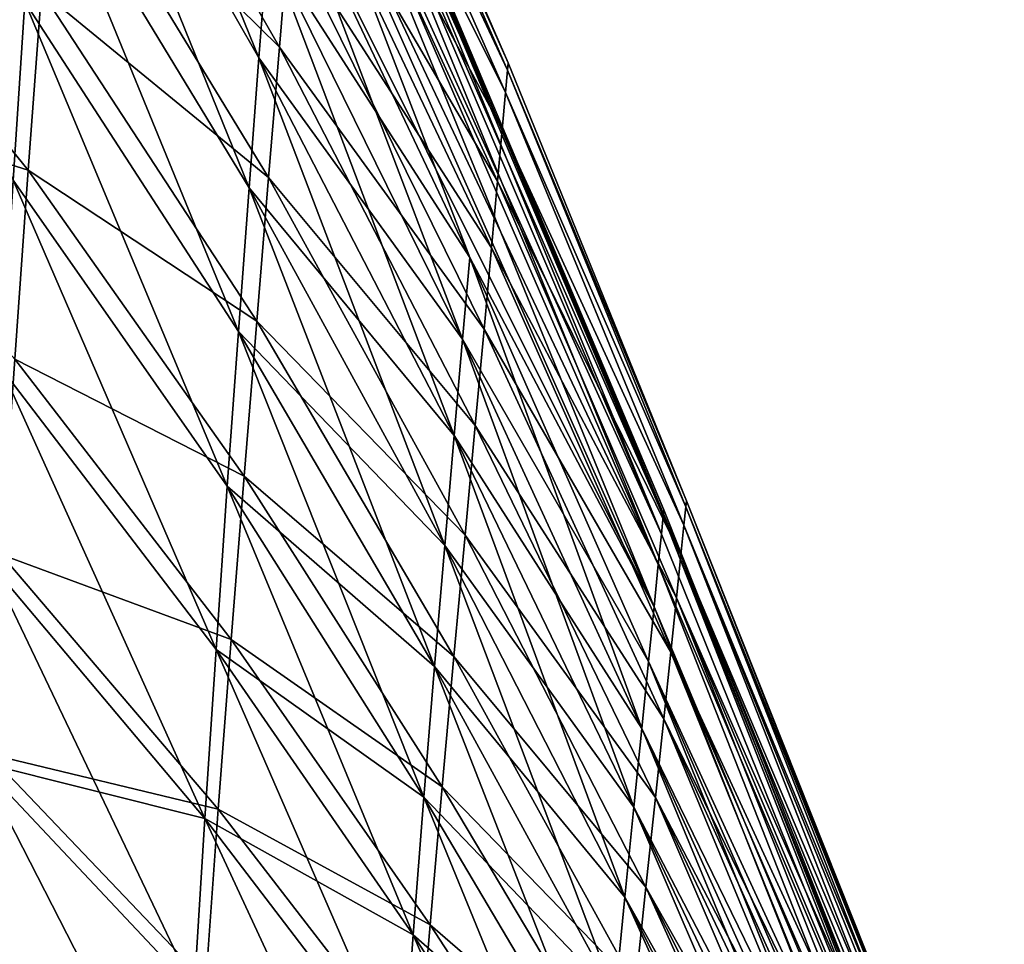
# Model space of a CAD drawing. Extents: x -850 to 850, y -465 to 0.
# Tile 120 of 125: x 624 to 725, y -287 to -192. Entities that reach past the tile are written whole.
import ezdxf

# ---------------------------------------------------------------- set-up
doc = ezdxf.new("R2010")
doc.units = 0
doc.linetypes.add('SOLIDLINE', pattern=[0])
doc.layers.add('BE3C_Lux_3440_1', color=252, linetype='SOLIDLINE')

msp = doc.modelspace()

# ---------------------------------------------------------------- linework, layer by layer
at = {"layer": 'BE3C_Lux_3440_1', "color": 252}
for points in [[(648.372, -196.009, 170.61), (626.454, -157.776, 173.046), (627.369, -144.236, 153.199)], [(626.454, -157.776, -173.046), (648.372, -196.009, -170.61), (627.369, -144.236, -153.199)], [(648.372, -196.009, 170.61), (627.369, -144.236, 153.199), (649.268, -184.286, 150.908)], [(648.372, -196.009, -170.61), (649.268, -184.286, -150.908), (627.369, -144.236, -153.199)], [(654.024, -150.756, -0.00001), (653.953, -151.657, 27.3358), (673.992, -196.538, -0.00001)], [(673.992, -196.538, -0.00001), (653.953, -151.657, -27.3358), (654.024, -150.756, -0.00001)], [(653.953, -151.657, 27.3358), (653.74, -154.361, 54.3148), (673.924, -197.297, 26.8501)], [(653.74, -154.361, -54.3149), (653.953, -151.657, -27.3358), (673.924, -197.297, -26.8501)], [(673.992, -196.538, -0.00001), (653.953, -151.657, 27.3358), (673.924, -197.297, 26.8501)], [(673.992, -196.538, -0.00001), (673.924, -197.297, -26.8501), (653.953, -151.657, -27.3358)], [(651.474, -155.405, -54.1495), (689.723, -244.933, -52.3238), (651.681, -152.698, -27.2551)], [(651.474, -155.405, 54.1495), (651.681, -152.698, 27.2551), (689.912, -243.062, 26.3268)], [(651.75, -151.795, -0.00001), (689.975, -242.439, -0.00001), (651.681, -152.698, 27.2551)], [(651.75, -151.795, -0.00001), (651.681, -152.698, -27.2551), (689.912, -243.062, -26.3268)], [(689.912, -243.062, 26.3268), (651.681, -152.698, 27.2551), (689.975, -242.439, -0.00001)], [(689.912, -243.062, -26.3268), (651.681, -152.698, -27.2551), (689.723, -244.933, -52.3238)], [(689.912, -243.062, -26.3268), (689.975, -242.439, -0.00001), (651.75, -151.795, -0.00001)], [(673.72, -199.576, 53.3584), (653.74, -154.361, 54.3148), (653.383, -158.866, 80.5807)], [(673.72, -199.576, -53.3584), (653.383, -158.866, -80.5807), (653.74, -154.361, -54.3149)], [(673.924, -197.297, 26.8501), (653.74, -154.361, 54.3148), (673.72, -199.576, 53.3584)], [(653.74, -154.361, -54.3149), (673.924, -197.297, -26.8501), (673.72, -199.576, -53.3584)], [(651.13, -159.918, 80.3227), (651.474, -155.405, 54.1495), (689.723, -244.933, 52.3238)], [(651.13, -159.918, -80.3227), (689.409, -248.05, -77.6611), (651.474, -155.405, -54.1495)], [(689.723, -244.933, 52.3238), (651.474, -155.405, 54.1495), (689.912, -243.062, 26.3268)], [(651.474, -155.405, -54.1495), (689.409, -248.05, -77.6611), (689.723, -244.933, -52.3238)], [(650.465, -194.93, 171.45), (628.438, -156.629, 174.043), (627.284, -172.095, 191.839)], [(627.284, -172.095, -191.839), (628.438, -156.629, -174.043), (650.465, -194.93, -171.45)], [(650.465, -194.93, 171.45), (651.428, -183.208, 151.555), (628.438, -156.629, 174.043)], [(650.465, -194.93, -171.45), (628.438, -156.629, -174.043), (651.428, -183.208, -151.555)], [(647.36, -209.378, 188.122), (625.418, -173.215, 190.609), (626.454, -157.776, 173.046)], [(626.454, -157.776, -173.046), (625.418, -173.215, -190.609), (647.36, -209.378, -188.122)], [(647.36, -209.378, 188.122), (626.454, -157.776, 173.046), (648.372, -196.009, 170.61)], [(647.36, -209.378, -188.122), (648.372, -196.009, -170.61), (626.454, -157.776, -173.046)], [(600.242, -157.923, 208.481), (624.293, -190.253, 206.082), (623.111, -208.586, 219.662)], [(623.111, -208.586, -219.662), (624.293, -190.253, -206.082), (600.242, -157.923, -208.481)], [(673.378, -203.374, 79.1835), (653.383, -158.866, 80.5807), (652.881, -165.175, 105.778)], [(652.881, -165.175, -105.778), (653.383, -158.866, -80.5807), (673.378, -203.374, -79.1835)], [(673.378, -203.374, 79.1835), (673.72, -199.576, 53.3584), (653.383, -158.866, 80.5807)], [(673.72, -199.576, -53.3584), (673.378, -203.374, -79.1835), (653.383, -158.866, -80.5807)], [(650.647, -166.236, 105.414), (651.13, -159.918, 80.3227), (689.409, -248.05, 77.6611)], [(650.647, -166.236, -105.414), (688.969, -252.414, -102.009), (651.13, -159.918, -80.3227)], [(689.409, -248.05, 77.6611), (651.13, -159.918, 80.3227), (689.723, -244.933, 52.3238)], [(651.13, -159.918, -80.3227), (688.969, -252.414, -102.009), (689.409, -248.05, -77.6611)], [(652.231, -173.288, -129.553), (652.881, -165.175, -105.778), (672.899, -208.692, -103.985)], [(652.881, -165.175, 105.778), (652.231, -173.288, 129.553), (672.899, -208.692, 103.985)], [(652.881, -165.175, 105.778), (672.899, -208.692, 103.985), (673.378, -203.374, 79.1835)], [(652.881, -165.175, -105.778), (673.378, -203.374, -79.1835), (672.899, -208.692, -103.985)], [(650.647, -166.236, -105.414), (650.026, -174.358, -129.063), (688.969, -252.414, -102.009)], [(650.647, -166.236, 105.414), (670.026, -216.537, 127.017), (650.026, -174.358, 129.063)], [(689.409, -248.05, 77.6611), (688.969, -252.414, 102.009), (650.647, -166.236, 105.414)], [(650.647, -166.236, 105.414), (688.969, -252.414, 102.009), (670.026, -216.537, 127.017)], [(627.284, -172.095, 191.839), (626.012, -189.173, 207.541), (649.359, -208.304, 189.17)], [(627.284, -172.095, -191.839), (649.359, -208.304, -189.17), (626.012, -189.173, -207.541)], [(627.284, -172.095, 191.839), (649.359, -208.304, 189.17), (650.465, -194.93, 171.45)], [(650.465, -194.93, -171.45), (649.359, -208.304, -189.17), (627.284, -172.095, -191.839)], [(646.264, -224.135, 203.624), (624.293, -190.253, 206.082), (625.418, -173.215, 190.609)], [(624.293, -190.253, -206.082), (646.264, -224.135, -203.624), (625.418, -173.215, -190.609)], [(646.264, -224.135, 203.624), (625.418, -173.215, 190.609), (647.36, -209.378, 188.122)], [(647.36, -209.378, -188.122), (625.418, -173.215, -190.609), (646.264, -224.135, -203.624)], [(652.231, -173.288, 129.553), (651.428, -183.208, 151.555), (672.279, -215.531, 127.424)], [(651.428, -183.208, -151.555), (652.231, -173.288, -129.553), (672.279, -215.531, -127.424)], [(652.231, -173.288, 129.553), (672.279, -215.531, 127.424), (672.899, -208.692, 103.985)], [(672.279, -215.531, -127.424), (652.231, -173.288, -129.553), (672.899, -208.692, -103.985)], [(650.026, -174.358, -129.063), (649.268, -184.286, -150.908), (670.026, -216.537, -127.017)], [(650.026, -174.358, 129.063), (669.296, -224.912, 148.626), (649.268, -184.286, 150.908)], [(650.026, -174.358, -129.063), (670.026, -216.537, -127.017), (688.969, -252.414, -102.009)], [(650.026, -174.358, 129.063), (670.026, -216.537, 127.017), (669.296, -224.912, 148.626)], [(600.379, -177.586, -223.817), (624.66, -207.559, -221.335), (598.962, -199.467, -235.715)], [(600.379, -177.586, 223.817), (598.962, -199.467, 235.715), (624.66, -207.559, 221.335)], [(626.012, -189.173, -207.541), (624.66, -207.559, -221.335), (600.379, -177.586, -223.817)], [(600.379, -177.586, 223.817), (624.66, -207.559, 221.335), (626.012, -189.173, 207.541)], [(671.514, -223.892, 149.164), (651.428, -183.208, 151.555), (650.465, -194.93, 171.45)], [(650.465, -194.93, -171.45), (651.428, -183.208, -151.555), (671.514, -223.892, -149.164)], [(671.514, -223.892, 149.164), (672.279, -215.531, 127.424), (651.428, -183.208, 151.555)], [(671.514, -223.892, -149.164), (651.428, -183.208, -151.555), (672.279, -215.531, -127.424)], [(648.372, -196.009, -170.61), (669.296, -224.912, -148.626), (649.268, -184.286, -150.908)], [(649.268, -184.286, 150.908), (668.434, -234.802, 168.184), (648.372, -196.009, 170.61)], [(669.296, -224.912, -148.626), (670.026, -216.537, -127.017), (649.268, -184.286, -150.908)], [(649.268, -184.286, 150.908), (669.296, -224.912, 148.626), (668.434, -234.802, 168.184)], [(626.012, -189.173, -207.541), (648.143, -223.075, -204.888), (624.66, -207.559, -221.335)], [(626.012, -189.173, 207.541), (624.66, -207.559, 221.335), (648.143, -223.075, 204.888)], [(649.359, -208.304, -189.17), (648.143, -223.075, -204.888), (626.012, -189.173, -207.541)], [(626.012, -189.173, 207.541), (648.143, -223.075, 204.888), (649.359, -208.304, 189.17)], [(645.118, -240.018, 217.305), (623.111, -208.586, 219.662), (624.293, -190.253, 206.082)], [(623.111, -208.586, -219.662), (645.118, -240.018, -217.305), (624.293, -190.253, -206.082)], [(645.118, -240.018, 217.305), (624.293, -190.253, 206.082), (646.264, -224.135, 203.624)], [(645.118, -240.018, -217.305), (646.264, -224.135, -203.624), (624.293, -190.253, -206.082)], [(650.465, -194.93, 171.45), (649.359, -208.304, 189.17), (670.6, -233.769, 168.885)], [(650.465, -194.93, -171.45), (670.6, -233.769, -168.885), (649.359, -208.304, -189.17)], [(650.465, -194.93, 171.45), (670.6, -233.769, 168.885), (671.514, -223.892, 149.164)], [(671.514, -223.892, -149.164), (670.6, -233.769, -168.885), (650.465, -194.93, -171.45)], [(647.36, -209.378, -188.122), (668.434, -234.802, -168.184), (648.372, -196.009, -170.61)], [(648.372, -196.009, 170.61), (667.461, -246.082, 185.644), (647.36, -209.378, 188.122)], [(668.434, -234.802, -168.184), (669.296, -224.912, -148.626), (648.372, -196.009, -170.61)], [(648.372, -196.009, 170.61), (668.434, -234.802, 168.184), (667.461, -246.082, 185.644)], [(673.924, -197.297, 26.8501), (673.72, -199.576, 53.3584), (692.233, -242.136, 26.382)], [(673.72, -199.576, -53.3584), (673.924, -197.297, -26.8501), (692.233, -242.136, -26.382)], [(673.992, -196.538, -0.00001), (673.924, -197.297, 26.8501), (692.297, -241.514, -0.00001)], [(692.297, -241.514, -0.00001), (673.924, -197.297, -26.8501), (673.992, -196.538, -0.00001)], [(692.297, -241.514, -0.00001), (673.924, -197.297, 26.8501), (692.233, -242.136, 26.382)], [(692.297, -241.514, -0.00001), (692.233, -242.136, -26.382), (673.924, -197.297, -26.8501)], [(624.66, -207.559, -221.335), (623.268, -226.946, -233.409), (598.962, -199.467, -235.715)], [(598.962, -199.467, 235.715), (623.268, -226.946, 233.409), (624.66, -207.559, 221.335)], [(692.04, -244, 52.4368), (673.72, -199.576, 53.3584), (673.378, -203.374, 79.1835)], [(692.04, -244, -52.4368), (673.378, -203.374, -79.1835), (673.72, -199.576, -53.3584)], [(692.04, -244, 52.4368), (692.233, -242.136, 26.382), (673.72, -199.576, 53.3584)], [(673.72, -199.576, -53.3584), (692.233, -242.136, -26.382), (692.04, -244, -52.4368)], [(673.378, -203.374, 79.1835), (672.899, -208.692, 103.985), (691.718, -247.108, 77.8376)], [(672.899, -208.692, -103.985), (673.378, -203.374, -79.1835), (691.718, -247.108, -77.8376)], [(673.378, -203.374, 79.1835), (691.718, -247.108, 77.8376), (692.04, -244, 52.4368)], [(692.04, -244, -52.4368), (691.718, -247.108, -77.8376), (673.378, -203.374, -79.1835)], [(624.66, -207.559, -221.335), (646.849, -238.983, -218.781), (623.268, -226.946, -233.409)], [(624.66, -207.559, 221.335), (623.268, -226.946, 233.409), (646.849, -238.983, 218.781)], [(648.143, -223.075, -204.888), (646.849, -238.983, -218.781), (624.66, -207.559, -221.335)], [(624.66, -207.559, 221.335), (646.849, -238.983, 218.781), (648.143, -223.075, 204.888)], [(649.359, -208.304, -189.17), (669.554, -245.039, -186.527), (648.143, -223.075, -204.888)], [(649.359, -208.304, 189.17), (648.143, -223.075, 204.888), (669.554, -245.039, 186.527)], [(670.6, -233.769, -168.885), (669.554, -245.039, -186.527), (649.359, -208.304, -189.17)], [(649.359, -208.304, 189.17), (669.554, -245.039, 186.527), (670.6, -233.769, 168.885)], [(643.956, -256.768, 229.35), (621.905, -227.911, 231.548), (623.111, -208.586, 219.662)], [(621.905, -227.911, -231.548), (643.956, -256.768, -229.35), (623.111, -208.586, -219.662)], [(643.956, -256.768, 229.35), (623.111, -208.586, 219.662), (645.118, -240.018, 217.305)], [(643.956, -256.768, -229.35), (645.118, -240.018, -217.305), (623.111, -208.586, -219.662)], [(647.36, -209.378, -188.122), (646.264, -224.135, -203.624), (667.461, -246.082, -185.644)], [(647.36, -209.378, 188.122), (666.411, -258.536, 201.177), (646.264, -224.135, 203.624)], [(667.461, -246.082, -185.644), (668.434, -234.802, -168.184), (647.36, -209.378, -188.122)], [(647.36, -209.378, 188.122), (667.461, -246.082, 185.644), (666.411, -258.536, 201.177)], [(672.899, -208.692, 103.985), (672.279, -215.531, 127.424), (691.266, -251.459, 102.258)], [(672.279, -215.531, -127.424), (672.899, -208.692, -103.985), (691.266, -251.459, -102.258)], [(672.899, -208.692, 103.985), (691.266, -251.459, 102.258), (691.718, -247.108, 77.8376)], [(672.899, -208.692, -103.985), (691.718, -247.108, -77.8376), (691.266, -251.459, -102.258)], [(690.682, -257.053, 125.374), (672.279, -215.531, 127.424), (671.514, -223.892, 149.164)], [(671.514, -223.892, -149.164), (672.279, -215.531, -127.424), (690.682, -257.053, -125.374)], [(690.682, -257.053, 125.374), (691.266, -251.459, 102.258), (672.279, -215.531, 127.424)], [(690.682, -257.053, -125.374), (672.279, -215.531, -127.424), (691.266, -251.459, -102.258)], [(669.296, -224.912, 148.626), (670.026, -216.537, 127.017), (687.712, -264.883, 146.417)], [(669.296, -224.912, -148.626), (688.404, -258.025, -125.038), (670.026, -216.537, -127.017)], [(687.712, -264.883, 146.417), (670.026, -216.537, 127.017), (688.404, -258.025, 125.038)], [(688.969, -252.414, 102.009), (688.404, -258.025, 125.038), (670.026, -216.537, 127.017)], [(688.969, -252.414, -102.009), (670.026, -216.537, -127.017), (688.404, -258.025, -125.038)], [(648.143, -223.075, -204.888), (668.408, -257.487, -202.254), (646.849, -238.983, -218.781)], [(648.143, -223.075, 204.888), (646.849, -238.983, 218.781), (668.408, -257.487, 202.254)], [(669.554, -245.039, -186.527), (668.408, -257.487, -202.254), (648.143, -223.075, -204.888)], [(648.143, -223.075, 204.888), (668.408, -257.487, 202.254), (669.554, -245.039, 186.527)], [(645.118, -240.018, -217.305), (666.411, -258.536, -201.177), (646.264, -224.135, -203.624)], [(646.264, -224.135, 203.624), (665.318, -271.946, 214.959), (645.118, -240.018, 217.305)], [(667.461, -246.082, -185.644), (646.264, -224.135, -203.624), (666.411, -258.536, -201.177)], [(646.264, -224.135, 203.624), (666.411, -258.536, 201.177), (665.318, -271.946, 214.959)], [(671.514, -223.892, 149.164), (670.6, -233.769, 168.885), (689.964, -263.892, 146.863)], [(671.514, -223.892, -149.164), (689.964, -263.892, -146.863), (670.6, -233.769, -168.885)], [(671.514, -223.892, 149.164), (689.964, -263.892, 146.863), (690.682, -257.053, 125.374)], [(690.682, -257.053, -125.374), (689.964, -263.892, -146.863), (671.514, -223.892, -149.164)], [(668.434, -234.802, 168.184), (669.296, -224.912, 148.626), (686.897, -272.981, 165.836)], [(668.434, -234.802, -168.184), (687.712, -264.883, -146.417), (669.296, -224.912, -148.626)], [(686.897, -272.981, 165.836), (669.296, -224.912, 148.626), (687.712, -264.883, 146.417)], [(687.712, -264.883, -146.417), (688.404, -258.025, -125.038), (669.296, -224.912, -148.626)], [(645.517, -255.767, 231.026), (623.268, -226.946, 233.409), (621.882, -247.024, 243.955)], [(623.268, -226.946, -233.409), (645.517, -255.767, -231.026), (621.882, -247.024, -243.955)], [(645.517, -255.767, 231.026), (646.849, -238.983, 218.781), (623.268, -226.946, 233.409)], [(646.849, -238.983, -218.781), (645.517, -255.767, -231.026), (623.268, -226.946, -233.409)], [(642.812, -274.122, 239.947), (620.708, -247.922, 241.939), (621.905, -227.911, 231.548)], [(620.708, -247.922, -241.939), (642.812, -274.122, -239.947), (621.905, -227.911, -231.548)], [(642.812, -274.122, 239.947), (621.905, -227.911, 231.548), (643.956, -256.768, 229.35)], [(642.812, -274.122, -239.947), (643.956, -256.768, -229.35), (621.905, -227.911, -231.548)], [(670.6, -233.769, -168.885), (689.107, -271.97, -166.419), (669.554, -245.039, -186.527)], [(670.6, -233.769, 168.885), (669.554, -245.039, 186.527), (689.107, -271.97, 166.419)], [(689.964, -263.892, -146.863), (689.107, -271.97, -166.419), (670.6, -233.769, -168.885)], [(670.6, -233.769, 168.885), (689.107, -271.97, 166.419), (689.964, -263.892, 146.863)], [(667.461, -246.082, 185.644), (668.434, -234.802, 168.184), (685.977, -282.219, 183.247)], [(667.461, -246.082, -185.644), (686.897, -272.981, -165.836), (668.434, -234.802, -168.184)], [(685.977, -282.219, 183.247), (668.434, -234.802, 168.184), (686.897, -272.981, 165.836)], [(686.897, -272.981, -165.836), (687.712, -264.883, -146.417), (668.434, -234.802, -168.184)], [(667.194, -270.898, 216.236), (646.849, -238.983, 218.781), (645.517, -255.767, 231.026)], [(646.849, -238.983, -218.781), (667.194, -270.898, -216.236), (645.517, -255.767, -231.026)], [(667.194, -270.898, 216.236), (668.408, -257.487, 202.254), (646.849, -238.983, 218.781)], [(668.408, -257.487, -202.254), (667.194, -270.898, -216.236), (646.849, -238.983, -218.781)], [(643.956, -256.768, -229.35), (665.318, -271.946, -214.959), (645.118, -240.018, -217.305)], [(645.118, -240.018, 217.305), (664.218, -286.096, 227.164), (643.956, -256.768, 229.35)], [(665.318, -271.946, -214.959), (666.411, -258.536, -201.177), (645.118, -240.018, -217.305)], [(645.118, -240.018, 217.305), (665.318, -271.946, 214.959), (664.218, -286.096, 227.164)], [(692.297, -241.514, -0.00001), (692.233, -242.136, 26.382), (724.91, -323.837, 25.551)], [(724.965, -323.464, -0.00001), (692.233, -242.136, -26.382), (692.297, -241.514, -0.00001)], [(724.91, -323.837, 25.551), (724.965, -323.464, -0.00001), (692.297, -241.514, -0.00001)], [(689.912, -243.062, 26.3268), (689.975, -242.439, -0.00001), (722.655, -324.421, -0.00001)], [(722.655, -324.421, -0.00001), (689.975, -242.439, -0.00001), (689.912, -243.062, -26.3268)], [(724.747, -324.956, 50.8009), (692.233, -242.136, 26.382), (692.04, -244, 52.4368)], [(692.04, -244, -52.4368), (692.233, -242.136, -26.382), (724.91, -323.837, -25.551)], [(724.91, -323.837, 25.551), (692.233, -242.136, 26.382), (724.747, -324.956, 50.8009)], [(724.965, -323.464, -0.00001), (724.91, -323.837, -25.551), (692.233, -242.136, -26.382)], [(689.723, -244.933, 52.3238), (689.912, -243.062, 26.3268), (722.442, -325.922, 50.7233)], [(689.912, -243.062, -26.3268), (689.723, -244.933, -52.3238), (722.442, -325.922, -50.7233)], [(722.442, -325.922, 50.7233), (689.912, -243.062, 26.3268), (722.655, -324.421, -0.00001)], [(722.655, -324.421, -0.00001), (689.912, -243.062, -26.3268), (722.442, -325.922, -50.7233)], [(692.04, -244, 52.4368), (691.718, -247.108, 77.8376), (724.475, -326.821, 75.4492)], [(724.747, -324.956, -50.801), (691.718, -247.108, -77.8376), (692.04, -244, -52.4368)], [(692.04, -244, 52.4368), (724.475, -326.821, 75.4492), (724.747, -324.956, 50.8009)], [(692.04, -244, -52.4368), (724.91, -323.837, -25.551), (724.747, -324.956, -50.801)], [(669.554, -245.039, -186.527), (688.131, -281.186, -183.985), (668.408, -257.487, -202.254)], [(669.554, -245.039, 186.527), (668.408, -257.487, 202.254), (688.131, -281.186, 183.985)], [(689.107, -271.97, -166.419), (688.131, -281.186, -183.985), (669.554, -245.039, -186.527)], [(669.554, -245.039, 186.527), (688.131, -281.186, 183.985), (689.107, -271.97, 166.419)], [(689.409, -248.05, 77.6611), (689.723, -244.933, 52.3238), (722.442, -325.922, 50.7233)], [(722.442, -325.922, -50.7233), (689.723, -244.933, -52.3238), (689.409, -248.05, -77.6611)], [(667.461, -246.082, 185.644), (684.988, -292.422, 198.811), (666.411, -258.536, 201.177)], [(667.461, -246.082, -185.644), (666.411, -258.536, -201.177), (685.977, -282.219, -183.247)], [(685.977, -282.219, 183.247), (684.988, -292.422, 198.811), (667.461, -246.082, 185.644)], [(685.977, -282.219, -183.247), (686.897, -272.981, -165.836), (667.461, -246.082, -185.644)], [(621.882, -247.024, -243.955), (644.19, -273.163, -241.8), (620.544, -267.484, -253.17)], [(644.19, -273.163, 241.8), (621.882, -247.024, 243.955), (620.544, -267.484, 253.17)], [(645.517, -255.767, -231.026), (644.19, -273.163, -241.8), (621.882, -247.024, -243.955)], [(644.19, -273.163, 241.8), (645.517, -255.767, 231.026), (621.882, -247.024, 243.955)], [(691.718, -247.108, 77.8376), (691.266, -251.459, 102.258), (724.093, -329.431, 99.1954)], [(691.266, -251.459, -102.258), (691.718, -247.108, -77.8376), (724.475, -326.821, -75.4492)], [(691.718, -247.108, 77.8376), (724.093, -329.431, 99.1954), (724.475, -326.821, 75.4492)], [(724.747, -324.956, -50.801), (724.475, -326.821, -75.4492), (691.718, -247.108, -77.8376)], [(619.552, -268.318, 251.032), (620.708, -247.922, 241.939), (642.812, -274.122, 239.947)], [(619.552, -268.318, -251.032), (641.72, -291.821, -249.283), (620.708, -247.922, -241.939)], [(641.72, -291.821, -249.283), (642.812, -274.122, -239.947), (620.708, -247.922, -241.939)], [(721.805, -330.425, -99.0245), (689.409, -248.05, -77.6611), (688.969, -252.414, -102.009)], [(689.409, -248.05, 77.6611), (721.805, -330.425, 99.0245), (688.969, -252.414, 102.009)], [(722.442, -325.922, -50.7233), (689.409, -248.05, -77.6611), (721.805, -330.425, -99.0245)], [(722.442, -325.922, 50.7233), (721.805, -330.425, 99.0245), (689.409, -248.05, 77.6611)], [(723.6, -332.788, 121.74), (691.266, -251.459, 102.258), (690.682, -257.053, 125.374)], [(690.682, -257.053, -125.374), (691.266, -251.459, -102.258), (724.093, -329.431, -99.1954)], [(723.6, -332.788, 121.74), (724.093, -329.431, 99.1954), (691.266, -251.459, 102.258)], [(691.266, -251.459, -102.258), (724.475, -326.821, -75.4492), (724.093, -329.431, -99.1954)], [(721.805, -330.425, 99.0245), (688.404, -258.025, 125.038), (688.969, -252.414, 102.009)], [(688.969, -252.414, -102.009), (688.404, -258.025, -125.038), (721.327, -333.803, -121.51)], [(721.805, -330.425, -99.0245), (688.969, -252.414, -102.009), (721.327, -333.803, -121.51)], [(645.517, -255.767, -231.026), (665.948, -285.055, -228.639), (644.19, -273.163, -241.8)], [(665.948, -285.055, 228.639), (645.517, -255.767, 231.026), (644.19, -273.163, 241.8)], [(667.194, -270.898, -216.236), (665.948, -285.055, -228.639), (645.517, -255.767, -231.026)], [(665.948, -285.055, 228.639), (667.194, -270.898, 216.236), (645.517, -255.767, 231.026)], [(642.812, -274.122, -239.947), (664.218, -286.096, -227.164), (643.956, -256.768, -229.35)], [(643.956, -256.768, 229.35), (663.146, -300.766, 237.969), (642.812, -274.122, 239.947)], [(664.218, -286.096, -227.164), (665.318, -271.946, -214.959), (643.956, -256.768, -229.35)], [(643.956, -256.768, 229.35), (664.218, -286.096, 227.164), (663.146, -300.766, 237.969)], [(687.066, -291.369, 199.716), (668.408, -257.487, 202.254), (667.194, -270.898, 216.236)], [(668.408, -257.487, -202.254), (687.066, -291.369, -199.716), (667.194, -270.898, -216.236)], [(687.066, -291.369, 199.716), (688.131, -281.186, 183.985), (668.408, -257.487, 202.254)], [(688.131, -281.186, -183.985), (687.066, -291.369, -199.716), (668.408, -257.487, -202.254)], [(690.682, -257.053, 125.374), (689.964, -263.892, 146.863), (722.995, -336.889, 142.786)], [(690.682, -257.053, -125.374), (723.6, -332.788, -121.74), (689.964, -263.892, -146.863)], [(690.682, -257.053, 125.374), (722.995, -336.889, 142.786), (723.6, -332.788, 121.74)], [(724.093, -329.431, -99.1954), (723.6, -332.788, -121.74), (690.682, -257.053, -125.374)], [(665.318, -271.946, 214.959), (666.411, -258.536, 201.177), (683.964, -303.416, 212.691)], [(665.318, -271.946, -214.959), (684.988, -292.422, -198.811), (666.411, -258.536, -201.177)], [(683.964, -303.416, 212.691), (666.411, -258.536, 201.177), (684.988, -292.422, 198.811)], [(685.977, -282.219, -183.247), (666.411, -258.536, -201.177), (684.988, -292.422, -198.811)], [(687.712, -264.883, 146.417), (688.404, -258.025, 125.038), (721.327, -333.803, 121.51)], [(687.712, -264.883, -146.417), (720.743, -337.931, -142.482), (688.404, -258.025, -125.038)], [(721.805, -330.425, 99.0245), (721.327, -333.803, 121.51), (688.404, -258.025, 125.038)], [(721.327, -333.803, -121.51), (688.404, -258.025, -125.038), (720.743, -337.931, -142.482)], [(689.964, -263.892, -146.863), (722.995, -336.889, -142.786), (689.107, -271.97, -166.419)], [(689.964, -263.892, 146.863), (689.107, -271.97, 166.419), (722.276, -341.733, 162.051)], [(723.6, -332.788, -121.74), (722.995, -336.889, -142.786), (689.964, -263.892, -146.863)], [(689.964, -263.892, 146.863), (722.276, -341.733, 162.051), (722.995, -336.889, 142.786)], [(686.897, -272.981, 165.836), (687.712, -264.883, 146.417), (720.743, -337.931, 142.482)], [(686.897, -272.981, -165.836), (720.054, -342.807, -161.653), (687.712, -264.883, -146.417)], [(720.743, -337.931, 142.482), (687.712, -264.883, 146.417), (721.327, -333.803, 121.51)], [(720.054, -342.807, -161.653), (720.743, -337.931, -142.482), (687.712, -264.883, -146.417)], [(642.911, -290.906, 251.282), (620.544, -267.484, 253.17), (619.295, -288.016, 261.255)], [(620.544, -267.484, -253.17), (642.911, -290.906, -251.282), (619.295, -288.016, -261.255)], [(642.911, -290.906, 251.282), (644.19, -273.163, 241.8), (620.544, -267.484, 253.17)], [(644.19, -273.163, -241.8), (642.911, -290.906, -251.282), (620.544, -267.484, -253.17)], [(618.469, -288.794, -259.027), (640.714, -309.602, -257.544), (619.552, -268.318, -251.032)], [(619.552, -268.318, 251.032), (641.72, -291.821, 249.283), (618.469, -288.794, 259.027)], [(640.714, -309.602, -257.544), (641.72, -291.821, -249.283), (619.552, -268.318, -251.032)], [(642.812, -274.122, 239.947), (641.72, -291.821, 249.283), (619.552, -268.318, 251.032)], [(667.194, -270.898, -216.236), (685.945, -302.343, -213.775), (665.948, -285.055, -228.639)], [(685.945, -302.343, 213.775), (667.194, -270.898, 216.236), (665.948, -285.055, 228.639)], [(687.066, -291.369, -199.716), (685.945, -302.343, -213.775), (667.194, -270.898, -216.236)], [(685.945, -302.343, 213.775), (687.066, -291.369, 199.716), (667.194, -270.898, 216.236)], [(664.218, -286.096, 227.164), (665.318, -271.946, 214.959), (682.942, -315.023, 225.053)], [(664.218, -286.096, -227.164), (683.964, -303.416, -212.691), (665.318, -271.946, -214.959)], [(682.942, -315.023, 225.053), (665.318, -271.946, 214.959), (683.964, -303.416, 212.691)], [(683.964, -303.416, -212.691), (684.988, -292.422, -198.811), (665.318, -271.946, -214.959)], [(689.107, -271.97, -166.419), (722.276, -341.733, -162.051), (688.131, -281.186, -183.985)], [(689.107, -271.97, 166.419), (688.131, -281.186, 183.985), (721.461, -347.26, 179.482)], [(722.995, -336.889, -142.786), (722.276, -341.733, -162.051), (689.107, -271.97, -166.419)], [(689.107, -271.97, 166.419), (721.461, -347.26, 179.482), (722.276, -341.733, 162.051)], [(664.709, -299.741, 239.629), (644.19, -273.163, 241.8), (642.911, -290.906, 251.282)], [(644.19, -273.163, -241.8), (664.709, -299.741, -239.629), (642.911, -290.906, -251.282)], [(664.709, -299.741, 239.629), (665.948, -285.055, 228.639), (644.19, -273.163, 241.8)], [(665.948, -285.055, -228.639), (664.709, -299.741, -239.629), (644.19, -273.163, -241.8)], [(685.977, -282.219, 183.247), (686.897, -272.981, 165.836), (720.054, -342.807, 161.653)], [(685.977, -282.219, -183.247), (719.279, -348.371, -178.978), (686.897, -272.981, -165.836)], [(720.054, -342.807, 161.653), (686.897, -272.981, 165.836), (720.743, -337.931, 142.482)], [(719.279, -348.371, -178.978), (720.054, -342.807, -161.653), (686.897, -272.981, -165.836)], [(641.72, -291.821, -249.283), (662.136, -315.74, -247.548), (642.812, -274.122, -239.947)], [(642.812, -274.122, 239.947), (663.146, -300.766, 237.969), (641.72, -291.821, 249.283)], [(662.136, -315.74, -247.548), (663.146, -300.766, -237.969), (642.812, -274.122, -239.947)], [(663.146, -300.766, -237.969), (664.218, -286.096, -227.164), (642.812, -274.122, -239.947)], [(720.583, -353.371, 195.217), (688.131, -281.186, 183.985), (687.066, -291.369, 199.716)], [(688.131, -281.186, -183.985), (721.461, -347.26, -179.482), (687.066, -291.369, -199.716)], [(720.583, -353.371, 195.217), (721.461, -347.26, 179.482), (688.131, -281.186, 183.985)], [(722.276, -341.733, -162.051), (721.461, -347.26, -179.482), (688.131, -281.186, -183.985)], [(685.977, -282.219, 183.247), (719.279, -348.371, 178.978), (684.988, -292.422, 198.811)], [(685.977, -282.219, -183.247), (684.988, -292.422, -198.811), (718.452, -354.524, -194.598)], [(720.054, -342.807, 161.653), (719.279, -348.371, 178.978), (685.977, -282.219, 183.247)], [(718.452, -354.524, -194.598), (719.279, -348.371, -178.978), (685.977, -282.219, -183.247)], [(684.802, -313.935, 226.321), (665.948, -285.055, 228.639), (664.709, -299.741, 239.629)], [(665.948, -285.055, -228.639), (684.802, -313.935, -226.321), (664.709, -299.741, -239.629)], [(684.802, -313.935, 226.321), (685.945, -302.343, 213.775), (665.948, -285.055, 228.639)], [(685.945, -302.343, -213.775), (684.802, -313.935, -226.321), (665.948, -285.055, -228.639)], [(681.957, -327.068, 236.059), (663.146, -300.766, 237.969), (664.218, -286.096, 227.164)], [(663.146, -300.766, -237.969), (682.942, -315.023, -225.053), (664.218, -286.096, -227.164)], [(681.957, -327.068, 236.059), (664.218, -286.096, 227.164), (682.942, -315.023, 225.053)], [(682.942, -315.023, -225.053), (683.964, -303.416, -212.691), (664.218, -286.096, -227.164)]]:
    msp.add_3dface(points, dxfattribs=at)

doc.saveas('drawing.dxf')
